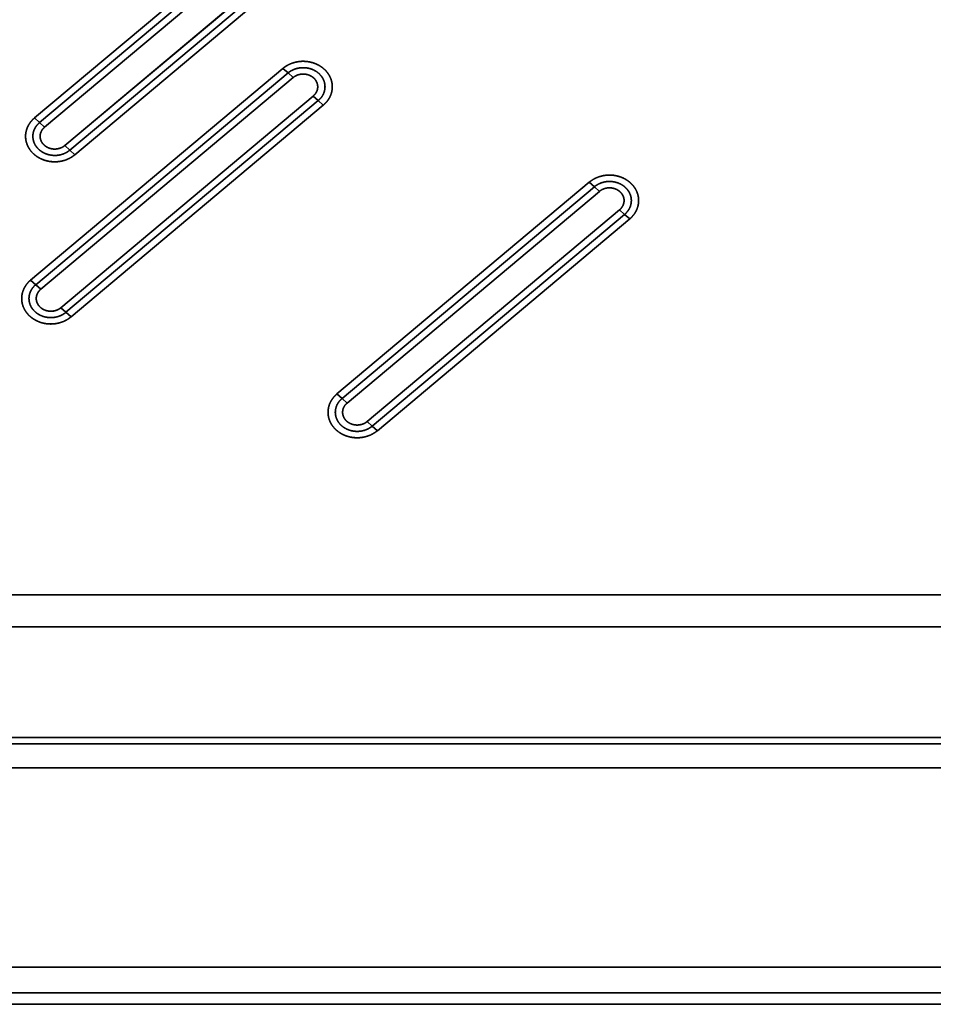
# Model space of a CAD drawing. Extents: x -8 to 2003, y -38 to 1514.
# Tile 3 of 31: x 251 to 440, y 69 to 272. Entities that reach past the tile are written whole.
import ezdxf

# ---------------------------------------------------------------- set-up
doc = ezdxf.new("R2010")
doc.units = 0
doc.layers.get('0').update_dxf_attribs({"lineweight": 13})

# ---------------------------------------------------------------- blocks, each defined once
blk = doc.blocks.new('BLOCK59')
at = {"color": 7, "lineweight": 35}
for p, q in [((136.98, 235.52), (85.01, 191.92)), ((136.98, 235.52), (85.01, 191.92)), ((138.02, 234.57), (86.05, 190.97)), ((86.05, 190.97), (138.02, 234.57)), ((87.09, 190.02), (139.05, 233.63)), ((87.09, 190.02), (139.05, 233.63)), ((91.24, 186.23), (143.21, 229.84)), ((143.21, 229.84), (91.24, 186.23)), ((92.28, 185.29), (144.25, 228.89)), ((92.28, 185.29), (144.25, 228.89)), ((93.32, 184.34), (145.28, 227.94)), ((93.32, 184.34), (145.28, 227.94)), ((136.18, 202.12), (84.21, 158.51)), ((136.18, 202.12), (84.21, 158.51)), ((137.22, 201.17), (85.25, 157.57)), ((85.25, 157.57), (137.22, 201.17)), ((86.29, 156.62), (138.25, 200.22)), ((86.29, 156.62), (138.25, 200.22)), ((90.44, 152.83), (142.41, 196.43)), ((142.41, 196.43), (90.44, 152.83)), ((91.48, 151.88), (143.45, 195.49)), ((91.48, 151.88), (143.45, 195.49)), ((92.52, 150.94), (144.48, 194.54)), ((92.52, 150.94), (144.48, 194.54)), ((199.27, 178.68), (147.3, 135.08)), ((199.27, 178.68), (147.3, 135.08)), ((200.31, 177.74), (148.34, 134.13)), ((148.34, 134.13), (200.31, 177.74)), ((149.38, 133.18), (201.35, 176.79)), ((149.38, 133.18), (201.35, 176.79)), ((153.53, 129.39), (205.5, 173)), ((205.5, 173), (153.53, 129.39)), ((154.57, 128.45), (206.54, 172.05)), ((154.57, 128.45), (206.54, 172.05)), ((155.61, 127.5), (207.58, 171.11)), ((155.61, 127.5), (207.58, 171.11)), ((-15.09, 93.71), (425, 93.71)), ((425, 93.71), (-15.09, 93.71)), ((-15.09, 87.13), (425, 87.13)), ((-15.09, 87.13), (425, 87.13)), ((-102.47, 63.01), (425, 63.01)), ((-102.47, 63.01), (425, 63.01)), ((425, 64.3), (-15.09, 64.3)), ((-15.09, 64.3), (425, 64.3)), ((952.47, 58.07), (-102.47, 58.07)), ((-102.47, 58.07), (952.47, 58.07)), ((-165.16, 16.99), (1015.16, 16.99)), ((1015.16, 16.99), (-165.16, 16.99)), ((425, 11.74), (-165.16, 11.74)), ((425, 11.74), (-165.16, 11.74)), ((-167.88, 9.35), (425, 9.35))]:
    blk.add_line(p, q, dxfattribs=at)
at = {"color": 7, "lineweight": 35, "ltscale": 0.035136}
for p, q in [((136.18, 202.12), (137.22, 201.17)), ((136.18, 202.12), (137.22, 201.17)), ((137.22, 201.17), (138.25, 200.22)), ((137.22, 201.17), (138.25, 200.22)), ((143.45, 195.49), (142.41, 196.43)), ((143.45, 195.49), (142.41, 196.43)), ((144.48, 194.54), (143.45, 195.49)), ((144.48, 194.54), (143.45, 195.49)), ((85.01, 191.92), (86.05, 190.97)), ((85.01, 191.92), (86.05, 190.97)), ((86.05, 190.97), (87.09, 190.02)), ((86.05, 190.97), (87.09, 190.02)), ((92.28, 185.29), (91.24, 186.23)), ((92.28, 185.29), (91.24, 186.23)), ((93.32, 184.34), (92.28, 185.29)), ((93.32, 184.34), (92.28, 185.29)), ((199.27, 178.68), (200.31, 177.74)), ((199.27, 178.68), (200.31, 177.74)), ((200.31, 177.74), (201.35, 176.79)), ((200.31, 177.74), (201.35, 176.79)), ((206.54, 172.05), (205.5, 173)), ((206.54, 172.05), (205.5, 173)), ((207.58, 171.11), (206.54, 172.05)), ((207.58, 171.11), (206.54, 172.05)), ((84.21, 158.51), (85.25, 157.57)), ((84.21, 158.51), (85.25, 157.57)), ((85.25, 157.57), (86.29, 156.62)), ((85.25, 157.57), (86.29, 156.62)), ((91.48, 151.88), (90.44, 152.83)), ((91.48, 151.88), (90.44, 152.83)), ((92.52, 150.94), (91.48, 151.88)), ((92.52, 150.94), (91.48, 151.88)), ((147.3, 135.08), (148.34, 134.13)), ((147.3, 135.08), (148.34, 134.13)), ((148.34, 134.13), (149.38, 133.18)), ((148.34, 134.13), (149.38, 133.18)), ((154.57, 128.45), (153.53, 129.39)), ((154.57, 128.45), (153.53, 129.39)), ((155.61, 127.5), (154.57, 128.45)), ((155.61, 127.5), (154.57, 128.45))]:
    blk.add_line(p, q, dxfattribs=at)
at = {"color": 7, "lineweight": 35}
for points, knots in [([(136.18, 202.12), (136.59, 202.47), (137.05, 202.77), (137.54, 203.02), (138.59, 203.41), (139.7, 203.59), (140.27, 203.61), (141.41, 203.55), (142.5, 203.26), (143.03, 203.06), (143.68, 202.72), (144.27, 202.3), (144.4, 202.19), (144.54, 202.08), (144.66, 201.96)], [0, 0, 0, 0, 0, 0, 3.548015, 3.548015, 3.548015, 7.176611, 7.176611, 7.176611, 10.782581, 10.782581, 10.782581, 11.906057, 11.906057, 11.906057, 11.906057, 11.906057, 11.906057]), ([(144.66, 201.96), (144.17, 202.41), (143.58, 202.82), (142.9, 203.14), (141.44, 203.6), (139.87, 203.63), (139.1, 203.53), (137.99, 203.23), (137.02, 202.73), (136.72, 202.54), (136.44, 202.34), (136.18, 202.12)], [0, 0, 0, 0, 0, 0, 6.233792, 6.233792, 6.233792, 12.425767, 12.425767, 12.425767, 15.561344, 15.561344, 15.561344, 15.561344, 15.561344, 15.561344]), ([(137.22, 201.17), (137.7, 201.57), (138.25, 201.89), (138.87, 202.12), (140.1, 202.35), (141.34, 202.22), (141.92, 202.07), (142.86, 201.67), (143.63, 201.05), (143.92, 200.75), (144.4, 200.12), (144.69, 199.4), (144.79, 199.03), (144.9, 198.17), (144.73, 197.3), (144.55, 196.83), (144.22, 196.27), (143.77, 195.79), (143.67, 195.68), (143.56, 195.58), (143.45, 195.49)], [0, 0, 0, 0, 0, 0, 4.718866, 4.718866, 4.718866, 9.044566, 9.044566, 9.044566, 12.144533, 12.144533, 12.144533, 15.085139, 15.085139, 15.085139, 18.96418, 18.96418, 18.96418, 20.080986, 20.080986, 20.080986, 20.080986, 20.080986, 20.080986]), ([(137.22, 201.17), (137.53, 201.44), (137.88, 201.67), (138.26, 201.86), (139.14, 202.18), (140.09, 202.3), (140.61, 202.3), (141.57, 202.17), (142.46, 201.83), (142.85, 201.63), (143.54, 201.16), (144.09, 200.54), (144.32, 200.21), (144.67, 199.52), (144.83, 198.77), (144.86, 198.4), (144.81, 197.65), (144.57, 196.94), (144.41, 196.6), (144.12, 196.16), (143.76, 195.78), (143.66, 195.68), (143.56, 195.58), (143.45, 195.49)], [0, 0, 0, 0, 0, 0, 2.812135, 2.812135, 2.812135, 6.245007, 6.245007, 6.245007, 9.14838, 9.14838, 9.14838, 11.888758, 11.888758, 11.888758, 14.49643, 14.49643, 14.49643, 17.115495, 17.115495, 17.115495, 18.087579, 18.087579, 18.087579, 18.087579, 18.087579, 18.087579]), ([(138.25, 200.22), (138.53, 200.46), (138.85, 200.65), (139.19, 200.79), (139.92, 200.98), (140.68, 200.97), (141.06, 200.91), (141.6, 200.74), (142.08, 200.47), (142.23, 200.37), (142.37, 200.27), (142.5, 200.15)], [0, 0, 0, 0, 0, 0, 3.068636, 3.068636, 3.068636, 6.169147, 6.169147, 6.169147, 7.68035, 7.68035, 7.68035, 7.68035, 7.68035, 7.68035]), ([(138.25, 200.22), (138.52, 200.44), (138.81, 200.63), (139.13, 200.77), (139.91, 200.99), (140.72, 200.98), (141.17, 200.9), (141.72, 200.7), (142.2, 200.39), (142.3, 200.31), (142.4, 200.23), (142.5, 200.15)], [0, 0, 0, 0, 0, 0, 2.938005, 2.938005, 2.938005, 6.668285, 6.668285, 6.668285, 7.774305, 7.774305, 7.774305, 7.774305, 7.774305, 7.774305]), ([(144.66, 201.96), (145.05, 201.61), (145.4, 201.21), (145.69, 200.77), (146.15, 199.85), (146.34, 198.85), (146.37, 198.35), (146.29, 197.34), (145.95, 196.38), (145.71, 195.92), (145.32, 195.36), (144.85, 194.87), (144.73, 194.76), (144.61, 194.65), (144.48, 194.54)], [0, 0, 0, 0, 0, 0, 3.459933, 3.459933, 3.459933, 6.845015, 6.845015, 6.845015, 10.255085, 10.255085, 10.255085, 11.337267, 11.337267, 11.337267, 11.337267, 11.337267, 11.337267]), ([(144.48, 194.54), (144.97, 194.95), (145.41, 195.43), (145.78, 195.99), (146.26, 197.1), (146.38, 198.3), (146.35, 198.84), (146.14, 199.88), (145.66, 200.82), (145.37, 201.25), (145.03, 201.63), (144.66, 201.96)], [0, 0, 0, 0, 0, 0, 5.867986, 5.867986, 5.867986, 10.485978, 10.485978, 10.485978, 15.122819, 15.122819, 15.122819, 15.122819, 15.122819, 15.122819]), ([(142.5, 200.15), (142.76, 199.91), (142.97, 199.64), (143.14, 199.33), (143.36, 198.69), (143.35, 198.01), (143.27, 197.68), (143.08, 197.21), (142.78, 196.8), (142.66, 196.67), (142.54, 196.55), (142.41, 196.43)], [0, 0, 0, 0, 0, 0, 3.007019, 3.007019, 3.007019, 5.984959, 5.984959, 5.984959, 7.462987, 7.462987, 7.462987, 7.462987, 7.462987, 7.462987]), ([(142.5, 200.15), (142.73, 199.93), (142.93, 199.69), (143.1, 199.42), (143.32, 198.84), (143.36, 198.24), (143.33, 197.94), (143.19, 197.42), (142.91, 196.95), (142.76, 196.76), (142.59, 196.59), (142.41, 196.43)], [0, 0, 0, 0, 0, 0, 2.763179, 2.763179, 2.763179, 5.471154, 5.471154, 5.471154, 7.56044, 7.56044, 7.56044, 7.56044, 7.56044, 7.56044]), ([(84.83, 184.49), (84.44, 184.85), (84.1, 185.25), (83.81, 185.68), (83.35, 186.61), (83.15, 187.61), (83.12, 188.11), (83.2, 189.12), (83.55, 190.08), (83.79, 190.53), (84.17, 191.09), (84.64, 191.59), (84.76, 191.7), (84.88, 191.81), (85.01, 191.92)], [0, 0, 0, 0, 0, 0, 3.459933, 3.459933, 3.459933, 6.845015, 6.845015, 6.845015, 10.255085, 10.255085, 10.255085, 11.337267, 11.337267, 11.337267, 11.337267, 11.337267, 11.337267]), ([(85.01, 191.92), (84.53, 191.51), (84.09, 191.03), (83.71, 190.47), (83.23, 189.36), (83.12, 188.15), (83.15, 187.62), (83.36, 186.58), (83.83, 185.64), (84.13, 185.21), (84.47, 184.83), (84.83, 184.49)], [0, 0, 0, 0, 0, 0, 5.867986, 5.867986, 5.867986, 10.485978, 10.485978, 10.485978, 15.122819, 15.122819, 15.122819, 15.122819, 15.122819, 15.122819]), ([(92.28, 185.29), (91.8, 184.88), (91.24, 184.56), (90.63, 184.34), (89.4, 184.1), (88.16, 184.24), (87.58, 184.39), (86.64, 184.79), (85.87, 185.41), (85.58, 185.7), (85.1, 186.34), (84.8, 187.06), (84.71, 187.42), (84.6, 188.29), (84.76, 189.15), (84.95, 189.63), (85.28, 190.19), (85.72, 190.67), (85.83, 190.78), (85.94, 190.87), (86.05, 190.97)], [0, 0, 0, 0, 0, 0, 4.718867, 4.718867, 4.718867, 9.044567, 9.044567, 9.044567, 12.144534, 12.144534, 12.144534, 15.085139, 15.085139, 15.085139, 18.96418, 18.96418, 18.96418, 20.080986, 20.080986, 20.080986, 20.080986, 20.080986, 20.080986]), ([(92.28, 185.29), (91.96, 185.02), (91.61, 184.79), (91.23, 184.6), (90.35, 184.27), (89.41, 184.16), (88.88, 184.16), (87.93, 184.28), (87.04, 184.63), (86.65, 184.83), (85.95, 185.3), (85.4, 185.92), (85.17, 186.25), (84.82, 186.94), (84.66, 187.69), (84.64, 188.06), (84.68, 188.81), (84.92, 189.52), (85.09, 189.86), (85.38, 190.3), (85.73, 190.68), (85.83, 190.78), (85.94, 190.88), (86.05, 190.97)], [0, 0, 0, 0, 0, 0, 2.812135, 2.812135, 2.812135, 6.245007, 6.245007, 6.245007, 9.14838, 9.14838, 9.14838, 11.888757, 11.888757, 11.888757, 14.49643, 14.49643, 14.49643, 17.115495, 17.115495, 17.115495, 18.087579, 18.087579, 18.087579, 18.087579, 18.087579, 18.087579]), ([(87, 186.31), (86.74, 186.55), (86.52, 186.82), (86.35, 187.13), (86.13, 187.77), (86.15, 188.45), (86.22, 188.78), (86.41, 189.25), (86.72, 189.66), (86.83, 189.79), (86.96, 189.91), (87.09, 190.02)], [0, 0, 0, 0, 0, 0, 3.007019, 3.007019, 3.007019, 5.984959, 5.984959, 5.984959, 7.462987, 7.462987, 7.462987, 7.462987, 7.462987, 7.462987]), ([(87, 186.31), (86.76, 186.53), (86.56, 186.77), (86.4, 187.04), (86.17, 187.61), (86.14, 188.22), (86.17, 188.52), (86.31, 189.04), (86.59, 189.5), (86.74, 189.69), (86.9, 189.87), (87.09, 190.02)], [0, 0, 0, 0, 0, 0, 2.763179, 2.763179, 2.763179, 5.471154, 5.471154, 5.471154, 7.56044, 7.56044, 7.56044, 7.56044, 7.56044, 7.56044]), ([(91.24, 186.23), (90.97, 186), (90.65, 185.81), (90.3, 185.67), (89.57, 185.48), (88.82, 185.49), (88.44, 185.55), (87.9, 185.71), (87.42, 185.98), (87.27, 186.08), (87.13, 186.19), (87, 186.31)], [0, 0, 0, 0, 0, 0, 3.068636, 3.068636, 3.068636, 6.169147, 6.169147, 6.169147, 7.68035, 7.68035, 7.68035, 7.68035, 7.68035, 7.68035]), ([(91.24, 186.23), (90.98, 186.01), (90.68, 185.83), (90.36, 185.69), (89.59, 185.47), (88.77, 185.48), (88.32, 185.56), (87.77, 185.76), (87.3, 186.07), (87.19, 186.14), (87.09, 186.23), (87, 186.31)], [0, 0, 0, 0, 0, 0, 2.938005, 2.938005, 2.938005, 6.668285, 6.668285, 6.668285, 7.774305, 7.774305, 7.774305, 7.774305, 7.774305, 7.774305]), ([(93.32, 184.34), (92.9, 183.99), (92.44, 183.69), (91.95, 183.44), (90.9, 183.04), (89.79, 182.87), (89.22, 182.84), (88.09, 182.9), (86.99, 183.2), (86.47, 183.4), (85.81, 183.74), (85.23, 184.16), (85.09, 184.27), (84.96, 184.38), (84.83, 184.49)], [0, 0, 0, 0, 0, 0, 3.548015, 3.548015, 3.548015, 7.176611, 7.176611, 7.176611, 10.782581, 10.782581, 10.782581, 11.906057, 11.906057, 11.906057, 11.906057, 11.906057, 11.906057]), ([(84.83, 184.49), (85.33, 184.04), (85.92, 183.64), (86.59, 183.31), (88.05, 182.86), (89.62, 182.83), (90.4, 182.92), (91.51, 183.23), (92.47, 183.73), (92.78, 183.92), (93.06, 184.12), (93.32, 184.34)], [0, 0, 0, 0, 0, 0, 6.233792, 6.233792, 6.233792, 12.425767, 12.425767, 12.425767, 15.561343, 15.561343, 15.561343, 15.561343, 15.561343, 15.561343]), ([(199.27, 178.68), (199.69, 179.03), (200.14, 179.33), (200.64, 179.58), (201.68, 179.98), (202.8, 180.15), (203.37, 180.18), (204.5, 180.12), (205.6, 179.83), (206.12, 179.62), (206.78, 179.29), (207.36, 178.86), (207.5, 178.75), (207.63, 178.64), (207.75, 178.53)], [0, 0, 0, 0, 0, 0, 3.548015, 3.548015, 3.548015, 7.176611, 7.176611, 7.176611, 10.782581, 10.782581, 10.782581, 11.906057, 11.906057, 11.906057, 11.906057, 11.906057, 11.906057]), ([(207.75, 178.53), (207.26, 178.98), (206.67, 179.38), (206, 179.71), (204.53, 180.16), (202.97, 180.2), (202.19, 180.1), (201.08, 179.79), (200.12, 179.29), (199.81, 179.1), (199.53, 178.9), (199.27, 178.68)], [0, 0, 0, 0, 0, 0, 6.233792, 6.233792, 6.233792, 12.425767, 12.425767, 12.425767, 15.561344, 15.561344, 15.561344, 15.561344, 15.561344, 15.561344]), ([(200.31, 177.74), (200.79, 178.14), (201.35, 178.46), (201.96, 178.68), (203.19, 178.92), (204.43, 178.78), (205.01, 178.63), (205.95, 178.23), (206.72, 177.61), (207.01, 177.32), (207.49, 176.69), (207.79, 175.97), (207.88, 175.6), (207.99, 174.73), (207.82, 173.87), (207.64, 173.4), (207.31, 172.84), (206.86, 172.35), (206.76, 172.25), (206.65, 172.15), (206.54, 172.05)], [0, 0, 0, 0, 0, 0, 4.718866, 4.718866, 4.718866, 9.044566, 9.044566, 9.044566, 12.144533, 12.144533, 12.144533, 15.085139, 15.085139, 15.085139, 18.964179, 18.964179, 18.964179, 20.080986, 20.080986, 20.080986, 20.080986, 20.080986, 20.080986]), ([(200.31, 177.74), (200.63, 178), (200.98, 178.23), (201.35, 178.42), (202.24, 178.75), (203.18, 178.87), (203.7, 178.86), (204.66, 178.74), (205.55, 178.4), (205.94, 178.19), (206.63, 177.72), (207.19, 177.1), (207.41, 176.77), (207.77, 176.08), (207.93, 175.33), (207.95, 174.96), (207.91, 174.22), (207.67, 173.5), (207.5, 173.16), (207.21, 172.73), (206.85, 172.34), (206.75, 172.24), (206.65, 172.14), (206.54, 172.05)], [0, 0, 0, 0, 0, 0, 2.812135, 2.812135, 2.812135, 6.245007, 6.245007, 6.245007, 9.14838, 9.14838, 9.14838, 11.888758, 11.888758, 11.888758, 14.49643, 14.49643, 14.49643, 17.115495, 17.115495, 17.115495, 18.087579, 18.087579, 18.087579, 18.087579, 18.087579, 18.087579]), ([(207.75, 178.53), (208.14, 178.17), (208.49, 177.78), (208.78, 177.34), (209.24, 176.42), (209.44, 175.42), (209.46, 174.91), (209.38, 173.9), (209.04, 172.94), (208.8, 172.49), (208.41, 171.93), (207.94, 171.44), (207.83, 171.32), (207.7, 171.21), (207.58, 171.11)], [0, 0, 0, 0, 0, 0, 3.459933, 3.459933, 3.459933, 6.845015, 6.845015, 6.845015, 10.255085, 10.255085, 10.255085, 11.337267, 11.337267, 11.337267, 11.337267, 11.337267, 11.337267]), ([(207.58, 171.11), (208.06, 171.51), (208.5, 171.99), (208.87, 172.55), (209.36, 173.66), (209.47, 174.87), (209.44, 175.4), (209.23, 176.44), (208.76, 177.38), (208.46, 177.81), (208.12, 178.19), (207.75, 178.53)], [0, 0, 0, 0, 0, 0, 5.867986, 5.867986, 5.867986, 10.485978, 10.485978, 10.485978, 15.122819, 15.122819, 15.122819, 15.122819, 15.122819, 15.122819]), ([(201.35, 176.79), (201.62, 177.02), (201.94, 177.21), (202.28, 177.36), (203.01, 177.55), (203.77, 177.53), (204.15, 177.47), (204.69, 177.31), (205.17, 177.04), (205.32, 176.94), (205.46, 176.83), (205.59, 176.71)], [0, 0, 0, 0, 0, 0, 3.068636, 3.068636, 3.068636, 6.169147, 6.169147, 6.169147, 7.68035, 7.68035, 7.68035, 7.68035, 7.68035, 7.68035]), ([(201.35, 176.79), (201.61, 177.01), (201.9, 177.19), (202.23, 177.33), (203, 177.55), (203.81, 177.54), (204.26, 177.46), (204.82, 177.26), (205.29, 176.95), (205.4, 176.88), (205.49, 176.8), (205.59, 176.71)], [0, 0, 0, 0, 0, 0, 2.938005, 2.938005, 2.938005, 6.668285, 6.668285, 6.668285, 7.774305, 7.774305, 7.774305, 7.774305, 7.774305, 7.774305]), ([(205.59, 176.71), (205.85, 176.47), (206.07, 176.2), (206.24, 175.9), (206.46, 175.25), (206.44, 174.58), (206.37, 174.24), (206.17, 173.77), (205.87, 173.36), (205.76, 173.23), (205.63, 173.11), (205.5, 173)], [0, 0, 0, 0, 0, 0, 3.007019, 3.007019, 3.007019, 5.984959, 5.984959, 5.984959, 7.462987, 7.462987, 7.462987, 7.462987, 7.462987, 7.462987]), ([(205.59, 176.71), (205.82, 176.5), (206.03, 176.25), (206.19, 175.98), (206.42, 175.41), (206.45, 174.8), (206.42, 174.5), (206.28, 173.98), (206, 173.52), (205.85, 173.33), (205.69, 173.16), (205.5, 173)], [0, 0, 0, 0, 0, 0, 2.763179, 2.763179, 2.763179, 5.471154, 5.471154, 5.471154, 7.56044, 7.56044, 7.56044, 7.56044, 7.56044, 7.56044]), ([(84.03, 151.09), (83.65, 151.45), (83.3, 151.84), (83.01, 152.28), (82.55, 153.2), (82.35, 154.2), (82.32, 154.71), (82.4, 155.72), (82.75, 156.67), (82.99, 157.13), (83.37, 157.69), (83.84, 158.18), (83.96, 158.3), (84.09, 158.41), (84.21, 158.51)], [0, 0, 0, 0, 0, 0, 3.459933, 3.459933, 3.459933, 6.845015, 6.845015, 6.845015, 10.255085, 10.255085, 10.255085, 11.337267, 11.337267, 11.337267, 11.337267, 11.337267, 11.337267]), ([(84.21, 158.51), (83.73, 158.11), (83.29, 157.62), (82.91, 157.06), (82.43, 155.95), (82.32, 154.75), (82.35, 154.22), (82.56, 153.17), (83.03, 152.24), (83.33, 151.81), (83.67, 151.43), (84.03, 151.09)], [0, 0, 0, 0, 0, 0, 5.867986, 5.867986, 5.867986, 10.485978, 10.485978, 10.485978, 15.122819, 15.122819, 15.122819, 15.122819, 15.122819, 15.122819]), ([(91.48, 151.88), (91, 151.48), (90.44, 151.16), (89.83, 150.94), (88.6, 150.7), (87.36, 150.83), (86.78, 150.98), (85.84, 151.38), (85.07, 152), (84.78, 152.3), (84.3, 152.93), (84, 153.65), (83.91, 154.02), (83.8, 154.89), (83.96, 155.75), (84.15, 156.22), (84.48, 156.78), (84.92, 157.27), (85.03, 157.37), (85.14, 157.47), (85.25, 157.57)], [0, 0, 0, 0, 0, 0, 4.718867, 4.718867, 4.718867, 9.044567, 9.044567, 9.044567, 12.144534, 12.144534, 12.144534, 15.085139, 15.085139, 15.085139, 18.96418, 18.96418, 18.96418, 20.080986, 20.080986, 20.080986, 20.080986, 20.080986, 20.080986]), ([(91.48, 151.88), (91.16, 151.62), (90.81, 151.39), (90.43, 151.2), (89.55, 150.87), (88.61, 150.75), (88.08, 150.76), (87.13, 150.88), (86.24, 151.22), (85.85, 151.42), (85.15, 151.9), (84.6, 152.52), (84.37, 152.84), (84.02, 153.53), (83.86, 154.28), (83.84, 154.66), (83.88, 155.4), (84.12, 156.12), (84.29, 156.46), (84.58, 156.89), (84.93, 157.28), (85.03, 157.38), (85.14, 157.47), (85.25, 157.57)], [0, 0, 0, 0, 0, 0, 2.812135, 2.812135, 2.812135, 6.245007, 6.245007, 6.245007, 9.14838, 9.14838, 9.14838, 11.888758, 11.888758, 11.888758, 14.49643, 14.49643, 14.49643, 17.115495, 17.115495, 17.115495, 18.087579, 18.087579, 18.087579, 18.087579, 18.087579, 18.087579]), ([(86.2, 152.91), (85.94, 153.14), (85.72, 153.42), (85.55, 153.72), (85.33, 154.37), (85.35, 155.04), (85.42, 155.37), (85.61, 155.85), (85.92, 156.26), (86.03, 156.39), (86.16, 156.51), (86.29, 156.62)], [0, 0, 0, 0, 0, 0, 3.007019, 3.007019, 3.007019, 5.984959, 5.984959, 5.984959, 7.462987, 7.462987, 7.462987, 7.462987, 7.462987, 7.462987]), ([(86.2, 152.91), (85.96, 153.12), (85.76, 153.37), (85.6, 153.64), (85.37, 154.21), (85.34, 154.82), (85.37, 155.12), (85.51, 155.64), (85.79, 156.1), (85.94, 156.29), (86.1, 156.46), (86.29, 156.62)], [0, 0, 0, 0, 0, 0, 2.763179, 2.763179, 2.763179, 5.471154, 5.471154, 5.471154, 7.56044, 7.56044, 7.56044, 7.56044, 7.56044, 7.56044]), ([(90.44, 152.83), (90.17, 152.6), (89.85, 152.41), (89.51, 152.26), (88.77, 152.07), (88.02, 152.09), (87.64, 152.15), (87.1, 152.31), (86.62, 152.58), (86.47, 152.68), (86.33, 152.79), (86.2, 152.91)], [0, 0, 0, 0, 0, 0, 3.068636, 3.068636, 3.068636, 6.169147, 6.169147, 6.169147, 7.68035, 7.68035, 7.68035, 7.68035, 7.68035, 7.68035]), ([(90.44, 152.83), (90.18, 152.61), (89.88, 152.43), (89.56, 152.29), (88.79, 152.07), (87.97, 152.08), (87.52, 152.16), (86.97, 152.36), (86.5, 152.66), (86.39, 152.74), (86.29, 152.82), (86.2, 152.91)], [0, 0, 0, 0, 0, 0, 2.938005, 2.938005, 2.938005, 6.668285, 6.668285, 6.668285, 7.774305, 7.774305, 7.774305, 7.774305, 7.774305, 7.774305]), ([(92.52, 150.94), (92.1, 150.59), (91.64, 150.29), (91.15, 150.04), (90.11, 149.64), (88.99, 149.47), (88.42, 149.44), (87.29, 149.5), (86.19, 149.79), (85.67, 150), (85.01, 150.33), (84.43, 150.76), (84.29, 150.86), (84.16, 150.98), (84.03, 151.09)], [0, 0, 0, 0, 0, 0, 3.548015, 3.548015, 3.548015, 7.176611, 7.176611, 7.176611, 10.782581, 10.782581, 10.782581, 11.906057, 11.906057, 11.906057, 11.906057, 11.906057, 11.906057]), ([(84.03, 151.09), (84.53, 150.64), (85.12, 150.24), (85.79, 149.91), (87.25, 149.45), (88.82, 149.42), (89.6, 149.52), (90.71, 149.83), (91.67, 150.33), (91.98, 150.51), (92.26, 150.72), (92.52, 150.94)], [0, 0, 0, 0, 0, 0, 6.233792, 6.233792, 6.233792, 12.425767, 12.425767, 12.425767, 15.561343, 15.561343, 15.561343, 15.561343, 15.561343, 15.561343]), ([(147.13, 127.66), (146.74, 128.01), (146.39, 128.41), (146.1, 128.84), (145.64, 129.77), (145.45, 130.77), (145.42, 131.27), (145.5, 132.28), (145.84, 133.24), (146.08, 133.7), (146.47, 134.25), (146.94, 134.75), (147.06, 134.86), (147.18, 134.97), (147.3, 135.08)], [0, 0, 0, 0, 0, 0, 3.459933, 3.459933, 3.459933, 6.845015, 6.845015, 6.845015, 10.255085, 10.255085, 10.255085, 11.337267, 11.337267, 11.337267, 11.337267, 11.337267, 11.337267]), ([(147.3, 135.08), (146.82, 134.67), (146.38, 134.19), (146.01, 133.63), (145.52, 132.52), (145.41, 131.32), (145.44, 130.78), (145.65, 129.74), (146.12, 128.8), (146.42, 128.37), (146.76, 127.99), (147.13, 127.66)], [0, 0, 0, 0, 0, 0, 5.867986, 5.867986, 5.867986, 10.485978, 10.485978, 10.485978, 15.122819, 15.122819, 15.122819, 15.122819, 15.122819, 15.122819]), ([(154.57, 128.45), (154.09, 128.05), (153.53, 127.73), (152.92, 127.5), (151.69, 127.26), (150.45, 127.4), (149.87, 127.55), (148.93, 127.95), (148.16, 128.57), (147.87, 128.86), (147.39, 129.5), (147.1, 130.22), (147, 130.58), (146.89, 131.45), (147.06, 132.31), (147.24, 132.79), (147.57, 133.35), (148.02, 133.83), (148.12, 133.94), (148.23, 134.04), (148.34, 134.13)], [0, 0, 0, 0, 0, 0, 4.718866, 4.718866, 4.718866, 9.044566, 9.044566, 9.044566, 12.144533, 12.144533, 12.144533, 15.085139, 15.085139, 15.085139, 18.96418, 18.96418, 18.96418, 20.080986, 20.080986, 20.080986, 20.080986, 20.080986, 20.080986]), ([(154.57, 128.45), (154.26, 128.18), (153.9, 127.95), (153.53, 127.76), (152.64, 127.43), (151.7, 127.32), (151.18, 127.32), (150.22, 127.45), (149.33, 127.79), (148.94, 127.99), (148.25, 128.46), (147.69, 129.08), (147.47, 129.41), (147.11, 130.1), (146.96, 130.85), (146.93, 131.22), (146.97, 131.97), (147.22, 132.68), (147.38, 133.02), (147.67, 133.46), (148.03, 133.84), (148.13, 133.94), (148.23, 134.04), (148.34, 134.13)], [0, 0, 0, 0, 0, 0, 2.812135, 2.812135, 2.812135, 6.245007, 6.245007, 6.245007, 9.14838, 9.14838, 9.14838, 11.888758, 11.888758, 11.888758, 14.49643, 14.49643, 14.49643, 17.115495, 17.115495, 17.115495, 18.087579, 18.087579, 18.087579, 18.087579, 18.087579, 18.087579]), ([(149.29, 129.47), (149.03, 129.71), (148.81, 129.98), (148.64, 130.29), (148.42, 130.93), (148.44, 131.61), (148.51, 131.94), (148.71, 132.41), (149.01, 132.82), (149.12, 132.95), (149.25, 133.07), (149.38, 133.18)], [0, 0, 0, 0, 0, 0, 3.007019, 3.007019, 3.007019, 5.984959, 5.984959, 5.984959, 7.462987, 7.462987, 7.462987, 7.462987, 7.462987, 7.462987]), ([(149.29, 129.47), (149.06, 129.69), (148.85, 129.93), (148.69, 130.2), (148.47, 130.77), (148.43, 131.38), (148.46, 131.68), (148.6, 132.2), (148.88, 132.67), (149.03, 132.86), (149.2, 133.03), (149.38, 133.18)], [0, 0, 0, 0, 0, 0, 2.763179, 2.763179, 2.763179, 5.471154, 5.471154, 5.471154, 7.56044, 7.56044, 7.56044, 7.56044, 7.56044, 7.56044]), ([(153.53, 129.39), (153.26, 129.16), (152.94, 128.97), (152.6, 128.83), (151.87, 128.64), (151.11, 128.65), (150.73, 128.71), (150.19, 128.87), (149.71, 129.14), (149.56, 129.24), (149.42, 129.35), (149.29, 129.47)], [0, 0, 0, 0, 0, 0, 3.068636, 3.068636, 3.068636, 6.169147, 6.169147, 6.169147, 7.68035, 7.68035, 7.68035, 7.68035, 7.68035, 7.68035]), ([(153.53, 129.39), (153.27, 129.18), (152.98, 128.99), (152.65, 128.85), (151.88, 128.63), (151.07, 128.64), (150.62, 128.72), (150.07, 128.92), (149.59, 129.23), (149.49, 129.31), (149.39, 129.39), (149.29, 129.47)], [0, 0, 0, 0, 0, 0, 2.938005, 2.938005, 2.938005, 6.668285, 6.668285, 6.668285, 7.774305, 7.774305, 7.774305, 7.774305, 7.774305, 7.774305]), ([(155.61, 127.5), (155.2, 127.15), (154.74, 126.85), (154.24, 126.6), (153.2, 126.2), (152.08, 126.03), (151.51, 126), (150.38, 126.07), (149.28, 126.36), (148.76, 126.56), (148.11, 126.9), (147.52, 127.32), (147.38, 127.43), (147.25, 127.54), (147.13, 127.66)], [0, 0, 0, 0, 0, 0, 3.548015, 3.548015, 3.548015, 7.176611, 7.176611, 7.176611, 10.782581, 10.782581, 10.782581, 11.906057, 11.906057, 11.906057, 11.906057, 11.906057, 11.906057]), ([(147.13, 127.66), (147.62, 127.21), (148.21, 126.8), (148.88, 126.47), (150.35, 126.02), (151.92, 125.99), (152.69, 126.09), (153.8, 126.39), (154.77, 126.89), (155.07, 127.08), (155.35, 127.28), (155.61, 127.5)], [0, 0, 0, 0, 0, 0, 6.233792, 6.233792, 6.233792, 12.425767, 12.425767, 12.425767, 15.561344, 15.561344, 15.561344, 15.561344, 15.561344, 15.561344])]:
    blk.add_open_spline(points, degree=5, knots=knots, dxfattribs=at)

msp = doc.modelspace()

# ---------------------------------------------------------------- block references
at = {"lineweight": 0}
msp.add_blockref('BLOCK59', (169.5, 59.89), dxfattribs=at)

doc.saveas('drawing.dxf')
